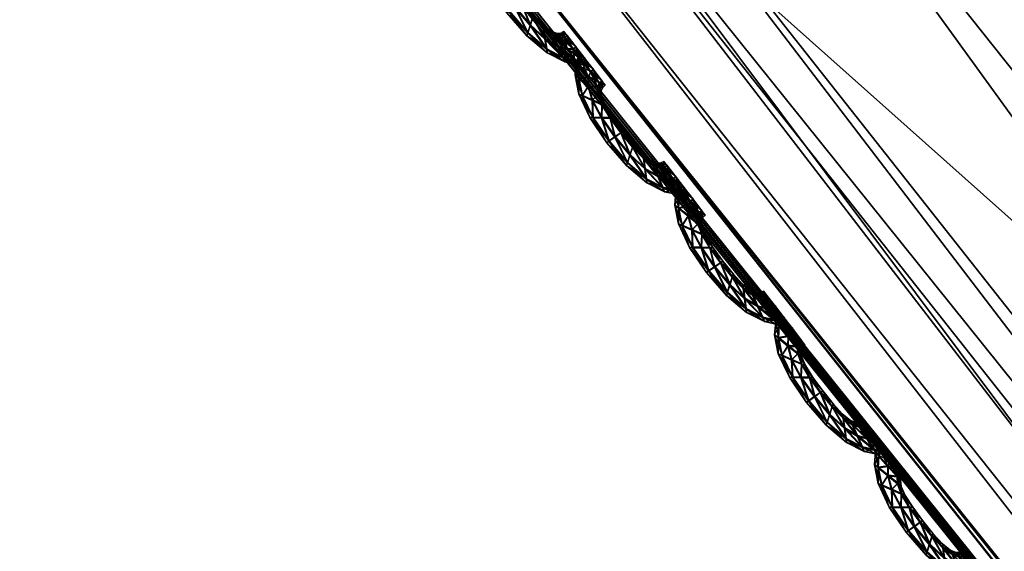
# Model space of a CAD drawing. Extents: x -7.4 to 7.4, y -11.5 to 9.8.
# Tile 4 of 256: x -4.667 to -4.321, y -8.209 to -8.022. Entities that reach past the tile are written whole.
import ezdxf

# ---------------------------------------------------------------- set-up
doc = ezdxf.new("R2010")
doc.units = 0
doc.header["$MEASUREMENT"] = 0
for name, color, linetype in [('A-FURN-3-ST', 150, 'Continuous'), ('A-FURN-3-ST-SEAM', 130, 'Continuous'), ('A-FURN-3-ST-SI', 160, 'Continuous')]:
    doc.layers.add(name, color=color, linetype=linetype)

msp = doc.modelspace()

# ---------------------------------------------------------------- meshes
at = {"layer": 'A-FURN-3-ST'}
mesh = msp.add_polyface(dxfattribs=at)
corners = [(-4.49106, -7.90624, 17.67919), (-4.50372, -7.92329, 17.66094), (-3.71633, -8.91916, 17.64375), (-4.4518, -7.87142, 17.77119), (-3.70628, -8.89971, 17.66208), (-4.5129, -7.94509, 17.66561), (-4.52031, -7.9654, 17.66835), (-3.71823, -8.96724, 17.65139), (-3.71823, -8.94408, 17.64854), (-4.52335, -7.97405, 17.65633), (-3.71807, -8.97713, 17.63937), (-3.40521, -6.02885, 18.33955), (-3.04422, -6.57113, 18.3295), (-2.75537, -6.33773, 18.34799), (-2.85272, -5.93405, 18.36122), (-3.43216, -6.91199, 18.30315), (-3.95266, -6.20066, 18.31269), (-3.66762, -5.24962, 18.35795), (-4.39141, -5.30413, 18.32768), (-2.93393, -5.22, 18.38378), (-2.54951, -6.98796, 18.32601), (-2.35635, -6.48976, 18.35271), (-1.98753, -7.34035, 18.32376), (-2.8236, -7.51879, 18.29566), (-2.18599, -8.0359, 18.28793), (-4.47111, -6.39801, 18.27238), (-3.82817, -7.28407, 18.2631), (-4.15524, -7.59884, 18.15958), (-3.12344, -8.06359, 18.25272), (-2.41476, -8.73272, 18.24062), (-3.38768, -8.50872, 18.1468), (-2.24175, -5.22515, 18.40348), (-2.28433, -5.96017, 18.37647), (-2.94453, -4.15097, 18.41531), (-3.85294, -4.15467, 18.38503), (-4.5226, -7.97237, 17.62104), (-4.52296, -7.97323, 17.61533), (-3.71811, -8.97618, 17.59822), (-3.56595, -8.75662, 17.94865), (-4.35453, -7.78527, 17.96356)]
mesh.append_faces([[corners[k] for k in face] for face in [(0, 1, 2), (3, 0, 4), (5, 6, 7), (1, 5, 8), (6, 9, 10), (11, 12, 13), (13, 14, 11), (15, 12, 11), (11, 16, 15), (16, 11, 17), (17, 18, 16), (11, 14, 19), (19, 17, 11), (20, 21, 13), (13, 12, 20), (22, 20, 23), (23, 24, 22), (20, 12, 15), (15, 23, 20), (16, 25, 26), (26, 15, 16), (27, 26, 25), (23, 15, 26), (26, 28, 23), (24, 23, 28), (28, 29, 24), (28, 26, 27), (27, 30, 28), (31, 19, 14), (14, 32, 31), (13, 21, 32), (32, 14, 13), (33, 19, 31), (17, 19, 33), (18, 17, 34), (35, 36, 37), (38, 39, 3), (30, 27, 39)]])
mesh = msp.add_polyface(dxfattribs=at)
corners = [(-5.2851, -6.84944, 17.65097), (-5.28395, -6.84825, 17.63972), (-4.52296, -7.97323, 17.62762), (-4.52355, -7.97463, 17.63892), (-5.28324, -6.84755, 17.63313), (-4.5226, -7.97237, 17.62104), (-5.97082, -5.62063, 17.65363), (-5.97253, -5.62162, 17.66485), (-3.71815, -8.97519, 17.60392), (-3.71811, -8.97618, 17.61054), (-5.24829, -6.80626, 17.6733), (-5.23338, -6.79193, 17.69148), (-5.90335, -5.57593, 17.70574), (-4.49106, -7.90624, 17.67919), (-4.4518, -7.87142, 17.77119), (-5.19697, -6.76263, 17.7829), (-4.50372, -7.92329, 17.66094), (-5.27869, -6.84166, 17.68037), (-5.26429, -6.8246, 17.67782), (-5.94249, -5.60189, 17.6919), (-5.92033, -5.5873, 17.68764), (-4.5129, -7.94509, 17.66561), (-4.52031, -7.9654, 17.66835), (-5.28478, -6.84895, 17.66835), (-5.97202, -5.62121, 17.68216), (-5.96319, -5.6154, 17.69421), (-4.52335, -7.97405, 17.65633), (-3.71807, -8.97778, 17.62184), (-4.47111, -6.39801, 18.27238), (-4.87662, -6.57496, 18.16909), (-4.15524, -7.59884, 18.15958), (-4.52296, -7.97323, 17.61533), (-4.52355, -7.97463, 17.6102), (-3.71807, -8.97778, 17.59309), (-5.28395, -6.84825, 17.62743), (-5.2851, -6.84944, 17.6223), (-5.97082, -5.62063, 17.64139), (-5.9698, -5.62005, 17.64709), (-5.10179, -6.69539, 17.97409), (-4.35453, -7.78527, 17.96356)]
mesh.append_faces([[corners[k] for k in face] for face in [(0, 1, 2), (2, 3, 0), (1, 4, 5), (5, 2, 1), (4, 1, 6), (1, 0, 7), (2, 5, 8), (3, 2, 9), (10, 11, 12), (13, 14, 15), (15, 11, 13), (16, 13, 11), (11, 10, 16), (17, 18, 19), (18, 10, 20), (21, 16, 10), (10, 18, 21), (22, 21, 18), (18, 17, 22), (0, 23, 24), (23, 17, 25), (26, 22, 17), (17, 23, 26), (3, 26, 23), (23, 0, 3), (26, 3, 27), (28, 29, 30), (31, 32, 33), (4, 34, 31), (31, 5, 4), (34, 35, 32), (32, 31, 34), (35, 34, 36), (34, 4, 37), (38, 39, 30), (30, 29, 38), (15, 14, 39), (39, 38, 15)]])
mesh = msp.add_polyface(dxfattribs=at)
corners = [(-5.06123, -6.76473, 0.61819), (-4.33657, -7.82255, 0.61819), (-4.47717, -7.95065, 1.0014), (-5.23441, -6.83469, 1.00167), (-3.5654, -8.76259, 0.61819), (-3.67795, -8.94519, 1.00106), (-2.80148, -9.5702, 0.61819), (-2.88106, -9.79961, 1.00064), (-2.08813, -10.22714, 0.61819), (-2.12339, -10.4947, 1.00026), (-1.4003, -10.71541, 0.61819), (-1.39971, -11.01127, 0.99996), (-0.70433, -11.01782, 0.61819), (-0.6953, -11.33124, 0.99977), (0, -11.12132, 0.61819), (0, -11.44075, 0.99973), (0, -8.33072, 0.55836), (0, -9.35254, 0.55836), (-0.60116, -9.28258, 0.55836), (-0.54683, -8.28021, 0.55836), (0, -7.37169, 0.55836), (-0.5029, -7.33935, 0.55836), (-1.09321, -8.13246, 0.55836), (-1.00864, -7.24488, 0.55836), (-1.19698, -9.07818, 0.55836), (-1.7878, -8.74879, 0.55836), (-1.64059, -7.89572, 0.55836), (-1.52064, -7.09466, 0.55836), (-2.19798, -7.58676, 0.55836), (-2.0442, -6.90596, 0.55836), (-2.39644, -8.30893, 0.55836), (-3.03409, -7.77204, 0.55836), (-2.76, -7.2209, 0.55836), (-3.64265, -7.14208, 0.55836), (-4.67836, -6.60499, 0.56582), (-4.03501, -7.5243, 0.56582), (0, -10.36224, 0.56582), (-0.66432, -10.27312, 0.56582), (-1.31767, -10.01274, 0.56582), (-1.95821, -9.59241, 0.56582), (-2.62062, -9.02726, 0.56582), (-3.32982, -8.33303, 0.56582)]
mesh.append_faces([[corners[k] for k in face] for face in [(0, 1, 2), (2, 3, 0), (2, 1, 4), (4, 5, 2), (5, 4, 6), (6, 7, 5), (7, 6, 8), (8, 9, 7), (9, 8, 10), (10, 11, 9), (11, 10, 12), (12, 13, 11), (13, 12, 14), (14, 15, 13), (16, 17, 18), (18, 19, 16), (19, 18, 24), (24, 22, 19), (22, 24, 25), (25, 26, 22), (26, 25, 30), (30, 28, 26), (28, 30, 31), (31, 32, 28), (32, 31, 33), (34, 35, 1), (36, 14, 12), (12, 37, 36), (17, 36, 37), (37, 18, 17), (18, 37, 38), (38, 24, 18), (37, 12, 10), (10, 38, 37), (38, 10, 8), (8, 39, 38), (24, 38, 39), (39, 25, 24), (25, 39, 40), (40, 30, 25), (39, 8, 6), (6, 40, 39), (40, 6, 4), (4, 41, 40), (30, 40, 41), (41, 31, 30), (31, 41, 35), (35, 33, 31), (41, 4, 1), (1, 35, 41)]])
mesh.append_faces([[corners[k] for k in face] for face in [(19, 21, 20), (22, 23, 21), (26, 27, 23), (28, 29, 27)]], dxfattribs={"vtx0": -1, "vtx1": -1, "vtx2": -1})
mesh.append_faces([[corners[k] for k in face] for face in [(20, 16, 19), (21, 19, 22), (23, 22, 26), (27, 26, 28), (29, 28, 32)]], dxfattribs={"vtx0": -1, "vtx2": -1})
mesh = msp.add_polyface(dxfattribs=at)
corners = [(-3.71807, -8.97778, 17.62184), (-3.71811, -8.97618, 17.61054), (-2.89974, -9.83781, 17.59065), (-3.71815, -8.97519, 17.60392), (-2.90013, -9.83669, 17.58403), (-4.52296, -7.97323, 17.62762), (-4.52355, -7.97463, 17.63892), (-3.71633, -8.91916, 17.64375), (-3.70628, -8.89971, 17.66208), (-4.49106, -7.90624, 17.67919), (-3.66489, -8.85995, 17.75476), (-4.4518, -7.87142, 17.77119), (-2.90987, -9.75318, 17.64211), (-2.87156, -9.70918, 17.73544), (-2.916, -9.77468, 17.6237), (-3.71823, -8.96724, 17.65139), (-3.71823, -8.94408, 17.64854), (-4.5129, -7.94509, 17.66561), (-4.50372, -7.92329, 17.66094), (-2.91022, -9.80225, 17.62861), (-2.90263, -9.82792, 17.63158), (-3.71807, -8.97713, 17.63937), (-4.52335, -7.97405, 17.65633), (-4.52031, -7.9654, 17.66835), (-2.89926, -9.83888, 17.61956), (-2.89906, -9.83962, 17.60199), (-1.58171, -8.45956, 18.27869), (-2.18599, -8.0359, 18.28793), (-2.41476, -8.73272, 18.24062), (-1.7571, -9.27744, 18.22761), (-2.62767, -9.29037, 18.1314), (-1.92196, -9.92626, 18.11565), (-3.12344, -8.06359, 18.25272), (-3.38768, -8.50872, 18.1468), (-3.71811, -8.97618, 17.59822), (-2.89974, -9.83781, 17.57833), (-3.71807, -8.97778, 17.59309), (-2.89906, -9.83962, 17.5732), (-4.52296, -7.97323, 17.61533), (-4.5226, -7.97237, 17.62104), (-3.56595, -8.75662, 17.94865), (-4.35453, -7.78527, 17.96356), (-2.78086, -9.59105, 17.93085)]
mesh.append_faces([[corners[k] for k in face] for face in [(0, 1, 2), (1, 3, 4), (3, 1, 5), (1, 0, 6), (7, 8, 9), (8, 10, 11), (12, 13, 10), (10, 8, 12), (14, 12, 8), (8, 7, 14), (15, 16, 17), (16, 7, 18), (19, 14, 7), (7, 16, 19), (20, 19, 16), (16, 15, 20), (0, 21, 22), (21, 15, 23), (24, 20, 15), (15, 21, 24), (21, 0, 25), (26, 27, 28), (28, 29, 26), (29, 28, 30), (30, 31, 29), (28, 32, 33), (33, 30, 28), (3, 34, 35), (35, 4, 3), (34, 36, 37), (36, 34, 38), (34, 3, 39), (11, 10, 40), (41, 40, 33), (40, 42, 30), (30, 33, 40), (10, 13, 42), (42, 40, 10)]])
at = {"layer": 'A-FURN-3-ST-SEAM'}
mesh = msp.add_polyface(dxfattribs=at)
corners = [(-4.4816, -8.03239, 17.62355), (-4.48821, -8.02666, 17.62366), (-4.4873, -8.02391, 17.62496), (-4.49264, -8.0176, 17.62507), (-4.48861, -8.02778, 17.62028), (-4.48208, -8.02877, 17.62484), (-4.49055, -8.01616, 17.62382), (-4.49478, -8.01909, 17.62378), (-4.49561, -8.01975, 17.62043), (-4.48148, -8.03384, 17.62013), (-4.47578, -8.03545, 17.62344), (-4.48643, -8.02123, 17.62374), (-4.49435, -8.01093, 17.62385), (-4.49735, -8.01089, 17.62515), (-4.49486, -8.01929, 17.61705), (-4.48829, -8.02684, 17.61693), (-4.47753, -8.03145, 17.62477), (-4.48255, -8.02522, 17.62366), (-4.4898, -8.01571, 17.62043), (-4.48615, -8.02028, 17.62039), (-4.5004, -8.01085, 17.62389), (-4.50155, -8.01093, 17.62055), (-4.50048, -8.01105, 17.61716), (-4.48168, -8.03256, 17.61682), (-4.47519, -8.03701, 17.62001), (-4.47155, -8.03643, 17.62332), (-4.48279, -8.02395, 17.62032), (-4.49327, -8.01105, 17.62051), (-4.4972, -8.00623, 17.62393), (-4.50064, -8.00467, 17.62523), (-4.49747, -8.01114, 17.61591), (-4.49276, -8.01785, 17.61579), (-4.48742, -8.02415, 17.61571), (-4.4742, -8.03239, 17.62473), (-4.4793, -8.02753, 17.62359), (-4.48002, -8.02613, 17.62028), (-4.48655, -8.02139, 17.61701), (-4.49062, -8.01637, 17.61709), (-4.48267, -8.02539, 17.61693), (-4.50412, -8.00314, 17.62397), (-4.50547, -8.00265, 17.62062), (-4.5042, -8.00331, 17.61724), (-4.50075, -8.00491, 17.61594), (-4.4822, -8.02902, 17.6156), (-4.4759, -8.03556, 17.61667), (-4.4706, -8.038, 17.61994), (-4.46926, -8.03635, 17.62332), (-4.47939, -8.0277, 17.61686), (-4.49442, -8.01114, 17.61712), (-4.49593, -8.00689, 17.62055), (-4.4985, -8.00257, 17.62397), (-4.50194, -7.99972, 17.62526), (-4.49727, -8.0064, 17.6172), (-4.46819, -8.03792, 17.6199), (-4.4723, -8.03231, 17.62469), (-4.47689, -8.0284, 17.62355), (-4.47792, -8.027, 17.62024), (-4.47697, -8.02856, 17.61682), (-4.47768, -8.03169, 17.61553), (-4.50539, -7.99696, 17.62405), (-4.50669, -7.99601, 17.62066), (-4.50547, -7.99717, 17.61731), (-4.50206, -8.00001, 17.61598), (-4.49862, -8.00273, 17.61724), (-4.47167, -8.0366, 17.61659), (-4.46938, -8.03651, 17.61659), (-4.467, -8.03734, 17.6199), (-4.46811, -8.03577, 17.62328), (-4.47432, -8.0326, 17.61545), (-4.49727, -8.00372, 17.62058), (-4.49866, -8.00009, 17.62397), (-4.50187, -7.99643, 17.62526), (-4.46823, -8.0359, 17.61655), (-4.47119, -8.03174, 17.62469), (-4.47535, -8.02831, 17.62355), (-4.47654, -8.02691, 17.62024), (-4.47543, -8.02848, 17.61682), (-4.50507, -7.99284, 17.62405), (-4.50634, -7.99156, 17.6207), (-4.50515, -7.99305, 17.61731), (-4.50198, -7.99671, 17.61602), (-4.49874, -8.0003, 17.61724), (-4.49751, -8.00158, 17.62058), (-4.47242, -8.03252, 17.61545), (-4.47131, -8.03194, 17.61541), (-4.4981, -7.99873, 17.62397), (-4.50119, -7.99474, 17.62526), (-4.47428, -8.02774, 17.62355), (-4.47551, -8.0263, 17.62024), (-4.4744, -8.0279, 17.61682), (-4.49696, -8.00034, 17.62058), (-4.50428, -7.99082, 17.62408), (-4.5055, -7.98942, 17.6207), (-4.5044, -7.99099, 17.61731), (-4.50131, -7.99498, 17.61602), (-4.49818, -7.99894, 17.61724), (-4.49609, -7.9996, 17.62058), (-4.4972, -7.99799, 17.62397), (-4.50024, -7.99392, 17.6253), (-4.49727, -7.99816, 17.61724), (-4.50337, -7.98996, 17.62408), (-4.50455, -7.98852, 17.6207), (-4.50345, -7.99012, 17.61735), (-4.50036, -7.9942, 17.61602)]
mesh.append_faces([[corners[k] for k in face] for face in [(2, 1, 0), (1, 2, 3), (0, 1, 4), (0, 5, 2), (6, 3, 2), (3, 7, 1), (8, 4, 1), (4, 9, 0), (5, 0, 10), (11, 2, 5), (3, 6, 12), (2, 11, 6), (7, 3, 13), (1, 7, 8), (4, 8, 14), (9, 4, 15), (10, 0, 9), (10, 16, 5), (5, 17, 11), (12, 6, 18), (12, 13, 3), (6, 11, 19), (13, 20, 7), (21, 8, 7), (22, 14, 8), (14, 15, 4), (15, 23, 9), (9, 24, 10), (16, 10, 25), (17, 5, 16), (11, 17, 26), (19, 18, 6), (18, 27, 12), (13, 12, 28), (26, 19, 11), (20, 13, 29), (7, 20, 21), (8, 21, 22), (14, 22, 30), (15, 14, 31), (23, 15, 32), (24, 9, 23), (25, 10, 24), (25, 33, 16), (16, 34, 17), (35, 26, 17), (18, 19, 36), (27, 18, 37), (28, 12, 27), (28, 29, 13), (19, 26, 38), (29, 39, 20), (40, 21, 20), (41, 22, 21), (42, 30, 22), (30, 31, 14), (31, 32, 15), (32, 43, 23), (23, 44, 24), (24, 45, 25), (33, 25, 46), (34, 16, 33), (17, 34, 35), (26, 35, 47), (38, 36, 19), (36, 37, 18), (37, 48, 27), (27, 49, 28), (29, 28, 50), (47, 38, 26), (39, 29, 51), (20, 39, 40), (21, 40, 41), (22, 41, 42), (30, 42, 52), (31, 30, 48), (32, 31, 37), (43, 32, 36), (44, 23, 43), (45, 24, 44), (25, 45, 53), (53, 46, 25), (46, 54, 33), (33, 55, 34), (56, 35, 34), (57, 47, 35), (36, 38, 43), (37, 36, 32), (48, 37, 31), (49, 27, 48), (50, 28, 49), (50, 51, 29), (38, 47, 58), (51, 59, 39), (60, 40, 39), (61, 41, 40), (62, 42, 41), (63, 52, 42), (52, 48, 30), (43, 58, 44), (44, 64, 45), (65, 53, 45), (46, 53, 66), (54, 46, 67), (55, 33, 54), (34, 55, 56), (35, 56, 57), (47, 57, 68), (58, 43, 38), (48, 52, 49), (49, 69, 50), (51, 50, 70), (68, 58, 47), (59, 51, 71), (39, 59, 60), (40, 60, 61), (41, 61, 62), (42, 62, 63), (52, 63, 69), (64, 44, 58), (45, 64, 65), (53, 65, 72), (72, 66, 53), (66, 67, 46), (67, 73, 54), (54, 74, 55), (56, 55, 74), (57, 56, 75), (68, 57, 76), (69, 49, 52), (70, 50, 69), (70, 71, 51), (58, 68, 64), (71, 77, 59), (78, 60, 59), (79, 61, 60), (80, 62, 61), (81, 63, 62), (82, 69, 63), (83, 65, 64), (84, 72, 65), (74, 54, 73), (74, 75, 56), (75, 76, 57), (76, 83, 68), (69, 82, 70), (71, 70, 85), (64, 68, 83), (77, 71, 86), (59, 77, 78), (60, 78, 79), (61, 79, 80), (62, 80, 81), (63, 81, 82), (65, 83, 84), (73, 87, 74), (75, 74, 87), (76, 75, 88), (83, 76, 89), (70, 82, 90), (90, 85, 70), (85, 86, 71), (86, 91, 77), (78, 77, 91), (79, 78, 92), (80, 79, 93), (81, 80, 94), (82, 81, 95), (89, 84, 83), (87, 88, 75), (88, 89, 76), (95, 90, 82), (85, 90, 96), (86, 85, 97), (91, 86, 98), (91, 92, 78), (92, 93, 79), (93, 94, 80), (94, 95, 81), (90, 95, 99), (99, 96, 90), (96, 97, 85), (97, 98, 86), (98, 100, 91), (92, 91, 100), (93, 92, 101), (94, 93, 102), (95, 94, 103), (103, 99, 95), (100, 101, 92), (101, 102, 93), (102, 103, 94)]])
mesh = msp.add_polyface(dxfattribs=at)
corners = [(-4.4465, -8.07805, 17.62283), (-4.45311, -8.07232, 17.62298), (-4.4522, -8.06956, 17.62427), (-4.45754, -8.06325, 17.62435), (-4.45346, -8.07343, 17.6196), (-4.44694, -8.07442, 17.62416), (-4.45544, -8.06181, 17.6231), (-4.45964, -8.06474, 17.6231), (-4.46047, -8.0654, 17.61975), (-4.44634, -8.07949, 17.61944), (-4.44068, -8.08105, 17.62271), (-4.45133, -8.06684, 17.62302), (-4.45924, -8.05658, 17.62317), (-4.46225, -8.0565, 17.62446), (-4.45976, -8.06491, 17.61636), (-4.45319, -8.07248, 17.61625), (-4.44242, -8.0771, 17.62408), (-4.44745, -8.07084, 17.62298), (-4.45469, -8.06136, 17.61975), (-4.45105, -8.06589, 17.61967), (-4.46526, -8.0565, 17.62321), (-4.46645, -8.05658, 17.61986), (-4.46534, -8.0567, 17.61648), (-4.44658, -8.07821, 17.6161), (-4.44009, -8.08262, 17.61933), (-4.43645, -8.08204, 17.62264), (-4.44769, -8.06956, 17.61963), (-4.45813, -8.05666, 17.61978), (-4.46205, -8.05184, 17.62321), (-4.46553, -8.05028, 17.6245), (-4.46237, -8.05675, 17.61518), (-4.45766, -8.0635, 17.61511), (-4.45232, -8.06981, 17.61499), (-4.4391, -8.078, 17.62401), (-4.44421, -8.07314, 17.6229), (-4.44492, -8.07174, 17.61956), (-4.45145, -8.067, 17.61628), (-4.45552, -8.06197, 17.61636), (-4.44753, -8.071, 17.61625), (-4.46898, -8.0488, 17.62328), (-4.47033, -8.0483, 17.61994), (-4.4691, -8.04896, 17.61655), (-4.46561, -8.05052, 17.61526), (-4.44709, -8.07463, 17.61492), (-4.4408, -8.08121, 17.61598), (-4.4355, -8.08365, 17.61925), (-4.43415, -8.08196, 17.6226), (-4.44429, -8.07331, 17.61617), (-4.45932, -8.05675, 17.61644), (-4.46083, -8.0525, 17.61986), (-4.4634, -8.04822, 17.62325), (-4.46684, -8.04537, 17.62454), (-4.46217, -8.05205, 17.61648), (-4.43309, -8.08357, 17.61921), (-4.4372, -8.07792, 17.62401), (-4.44179, -8.07405, 17.62286), (-4.44282, -8.07261, 17.61956), (-4.44187, -8.07421, 17.61613), (-4.44254, -8.07731, 17.6148), (-4.47028, -8.04265, 17.62332), (-4.47159, -8.04166, 17.61998), (-4.47036, -8.04282, 17.61659), (-4.46696, -8.04562, 17.6153), (-4.46348, -8.04838, 17.61651), (-4.43657, -8.08221, 17.61591), (-4.43427, -8.08212, 17.61587), (-4.4319, -8.08295, 17.61918), (-4.43301, -8.08138, 17.6226), (-4.43922, -8.07825, 17.61476), (-4.46217, -8.04933, 17.61986), (-4.46356, -8.04574, 17.62328), (-4.46676, -8.04208, 17.62458), (-4.43312, -8.08155, 17.61587), (-4.43609, -8.07734, 17.62401), (-4.44025, -8.07392, 17.62286), (-4.44144, -8.07252, 17.61952), (-4.44033, -8.07409, 17.61613), (-4.47, -8.03849, 17.62336), (-4.47123, -8.03721, 17.62001), (-4.47008, -8.03866, 17.61663), (-4.46688, -8.04232, 17.61533), (-4.46363, -8.04591, 17.61655), (-4.46241, -8.04718, 17.6199), (-4.43732, -8.07813, 17.61473), (-4.43621, -8.07755, 17.61473), (-4.463, -8.04439, 17.62328), (-4.46609, -8.04039, 17.62458), (-4.43918, -8.07335, 17.62286), (-4.44041, -8.07195, 17.61952), (-4.4393, -8.07351, 17.6161), (-4.46189, -8.04595, 17.6199), (-4.46922, -8.03643, 17.62336), (-4.4704, -8.03503, 17.62001), (-4.4693, -8.03664, 17.61663), (-4.46621, -8.04064, 17.61533), (-4.46308, -8.04455, 17.61655), (-4.46098, -8.04521, 17.6199), (-4.46209, -8.0436, 17.62328), (-4.46518, -8.03956, 17.62458), (-4.46217, -8.04381, 17.61655), (-4.46827, -8.03556, 17.62336), (-4.46945, -8.03416, 17.62001), (-4.46835, -8.03577, 17.61663), (-4.46526, -8.03981, 17.61533)]
mesh.append_faces([[corners[k] for k in face] for face in [(2, 1, 0), (1, 2, 3), (0, 1, 4), (0, 5, 2), (6, 3, 2), (3, 7, 1), (8, 4, 1), (4, 9, 0), (5, 0, 10), (11, 2, 5), (3, 6, 12), (2, 11, 6), (7, 3, 13), (1, 7, 8), (4, 8, 14), (9, 4, 15), (10, 0, 9), (10, 16, 5), (5, 17, 11), (12, 6, 18), (12, 13, 3), (6, 11, 19), (13, 20, 7), (21, 8, 7), (22, 14, 8), (14, 15, 4), (15, 23, 9), (9, 24, 10), (16, 10, 25), (17, 5, 16), (11, 17, 26), (19, 18, 6), (18, 27, 12), (13, 12, 28), (26, 19, 11), (20, 13, 29), (7, 20, 21), (8, 21, 22), (14, 22, 30), (15, 14, 31), (23, 15, 32), (24, 9, 23), (25, 10, 24), (25, 33, 16), (16, 34, 17), (35, 26, 17), (18, 19, 36), (27, 18, 37), (28, 12, 27), (28, 29, 13), (19, 26, 38), (29, 39, 20), (40, 21, 20), (41, 22, 21), (42, 30, 22), (30, 31, 14), (31, 32, 15), (32, 43, 23), (23, 44, 24), (24, 45, 25), (33, 25, 46), (34, 16, 33), (17, 34, 35), (26, 35, 47), (38, 36, 19), (36, 37, 18), (37, 48, 27), (27, 49, 28), (29, 28, 50), (47, 38, 26), (39, 29, 51), (20, 39, 40), (21, 40, 41), (22, 41, 42), (30, 42, 52), (31, 30, 48), (32, 31, 37), (43, 32, 36), (44, 23, 43), (45, 24, 44), (25, 45, 53), (53, 46, 25), (46, 54, 33), (33, 55, 34), (56, 35, 34), (57, 47, 35), (36, 38, 43), (37, 36, 32), (48, 37, 31), (49, 27, 48), (50, 28, 49), (50, 51, 29), (38, 47, 58), (51, 59, 39), (60, 40, 39), (61, 41, 40), (62, 42, 41), (63, 52, 42), (52, 48, 30), (43, 58, 44), (44, 64, 45), (65, 53, 45), (46, 53, 66), (54, 46, 67), (55, 33, 54), (34, 55, 56), (35, 56, 57), (47, 57, 68), (58, 43, 38), (48, 52, 49), (49, 69, 50), (51, 50, 70), (68, 58, 47), (59, 51, 71), (39, 59, 60), (40, 60, 61), (41, 61, 62), (42, 62, 63), (52, 63, 69), (64, 44, 58), (45, 64, 65), (53, 65, 72), (72, 66, 53), (66, 67, 46), (67, 73, 54), (54, 74, 55), (56, 55, 74), (57, 56, 75), (68, 57, 76), (69, 49, 52), (70, 50, 69), (70, 71, 51), (58, 68, 64), (71, 77, 59), (78, 60, 59), (79, 61, 60), (80, 62, 61), (81, 63, 62), (82, 69, 63), (83, 65, 64), (84, 72, 65), (74, 54, 73), (74, 75, 56), (75, 76, 57), (76, 83, 68), (69, 82, 70), (71, 70, 85), (64, 68, 83), (77, 71, 86), (59, 77, 78), (60, 78, 79), (61, 79, 80), (62, 80, 81), (63, 81, 82), (65, 83, 84), (73, 87, 74), (75, 74, 87), (76, 75, 88), (83, 76, 89), (70, 82, 90), (90, 85, 70), (85, 86, 71), (86, 91, 77), (78, 77, 91), (79, 78, 92), (80, 79, 93), (81, 80, 94), (82, 81, 95), (89, 84, 83), (87, 88, 75), (88, 89, 76), (95, 90, 82), (85, 90, 96), (86, 85, 97), (91, 86, 98), (91, 92, 78), (92, 93, 79), (93, 94, 80), (94, 95, 81), (90, 95, 99), (99, 96, 90), (96, 97, 85), (97, 98, 86), (98, 100, 91), (92, 91, 100), (93, 92, 101), (94, 93, 102), (95, 94, 103), (103, 99, 95), (100, 101, 92), (101, 102, 93), (102, 103, 94)]])
mesh = msp.add_polyface(dxfattribs=at)
corners = [(-4.41136, -8.1237, 17.62214), (-4.41797, -8.11797, 17.62226), (-4.4171, -8.11521, 17.62355), (-4.4224, -8.10891, 17.62366), (-4.41837, -8.11908, 17.61887), (-4.41183, -8.12007, 17.62348), (-4.42034, -8.10746, 17.62241), (-4.42454, -8.11038, 17.62241), (-4.42537, -8.11105, 17.61903), (-4.41124, -8.12514, 17.61876), (-4.40558, -8.1267, 17.62203), (-4.41623, -8.11249, 17.62233), (-4.42414, -8.10223, 17.62249), (-4.42711, -8.10215, 17.62374), (-4.42462, -8.1106, 17.61568), (-4.41805, -8.11813, 17.61553), (-4.40732, -8.12271, 17.62336), (-4.41235, -8.11649, 17.62226), (-4.41959, -8.10701, 17.61906), (-4.41595, -8.11154, 17.61899), (-4.43016, -8.10215, 17.62252), (-4.4313, -8.10223, 17.61914), (-4.43024, -8.10235, 17.61579), (-4.41148, -8.12386, 17.61541), (-4.40499, -8.12827, 17.61861), (-4.40135, -8.12769, 17.62195), (-4.41259, -8.11521, 17.61891), (-4.42303, -8.10231, 17.6191), (-4.42695, -8.09749, 17.62252), (-4.43039, -8.09593, 17.62382), (-4.42723, -8.10239, 17.6145), (-4.42252, -8.10915, 17.61442), (-4.41722, -8.11542, 17.61431), (-4.404, -8.12366, 17.62332), (-4.4091, -8.11879, 17.62222), (-4.40982, -8.11739, 17.61887), (-4.41631, -8.11265, 17.6156), (-4.42042, -8.10763, 17.61568), (-4.41243, -8.11665, 17.61553), (-4.43388, -8.09444, 17.6226), (-4.43522, -8.09395, 17.61921), (-4.43396, -8.09461, 17.61587), (-4.43051, -8.09617, 17.61458), (-4.41195, -8.12028, 17.61419), (-4.4057, -8.12687, 17.6153), (-4.4004, -8.12926, 17.61853), (-4.39905, -8.12761, 17.62191), (-4.40918, -8.11896, 17.61549), (-4.42422, -8.10239, 17.61575), (-4.42572, -8.09815, 17.61914), (-4.42829, -8.09382, 17.62256), (-4.43174, -8.09102, 17.62385), (-4.42703, -8.09766, 17.61579), (-4.39798, -8.12918, 17.61849), (-4.4021, -8.12353, 17.62328), (-4.40669, -8.11966, 17.62218), (-4.40772, -8.11826, 17.61883), (-4.40677, -8.11982, 17.61545), (-4.40744, -8.12296, 17.61412), (-4.43518, -8.08826, 17.62264), (-4.43649, -8.08732, 17.61929), (-4.43526, -8.08847, 17.61591), (-4.43186, -8.09127, 17.61461), (-4.42837, -8.09403, 17.61583), (-4.40147, -8.12786, 17.61522), (-4.39917, -8.12773, 17.61518), (-4.3968, -8.1286, 17.61849), (-4.3979, -8.12699, 17.62191), (-4.40412, -8.12386, 17.61404), (-4.42707, -8.09498, 17.61918), (-4.42846, -8.09135, 17.62256), (-4.43166, -8.08773, 17.62389), (-4.39802, -8.12716, 17.61518), (-4.40099, -8.12296, 17.62328), (-4.40515, -8.11957, 17.62214), (-4.40633, -8.11813, 17.61883), (-4.40522, -8.11974, 17.61541), (-4.43491, -8.0841, 17.62268), (-4.43613, -8.08282, 17.61929), (-4.43499, -8.08431, 17.61594), (-4.43178, -8.08797, 17.61461), (-4.42854, -8.09156, 17.61583), (-4.42731, -8.09284, 17.61918), (-4.40222, -8.12378, 17.61404), (-4.40111, -8.12316, 17.61404), (-4.4279, -8.08999, 17.62256), (-4.43099, -8.086, 17.62389), (-4.40412, -8.11896, 17.62214), (-4.4053, -8.11756, 17.61883), (-4.4042, -8.11912, 17.61541), (-4.42679, -8.09156, 17.61921), (-4.43411, -8.08208, 17.62268), (-4.4353, -8.08068, 17.61933), (-4.43419, -8.08225, 17.61594), (-4.43111, -8.08624, 17.61461), (-4.42798, -8.0902, 17.61583), (-4.42588, -8.09082, 17.61921), (-4.42699, -8.08921, 17.6226), (-4.43008, -8.08517, 17.62389), (-4.42707, -8.08942, 17.61583), (-4.43316, -8.08121, 17.62268), (-4.43439, -8.07977, 17.61933), (-4.43324, -8.08138, 17.61594), (-4.43019, -8.08542, 17.61461)]
mesh.append_faces([[corners[k] for k in face] for face in [(2, 1, 0), (1, 2, 3), (0, 1, 4), (0, 5, 2), (6, 3, 2), (3, 7, 1), (8, 4, 1), (4, 9, 0), (5, 0, 10), (11, 2, 5), (3, 6, 12), (2, 11, 6), (7, 3, 13), (1, 7, 8), (4, 8, 14), (9, 4, 15), (10, 0, 9), (10, 16, 5), (5, 17, 11), (12, 6, 18), (12, 13, 3), (6, 11, 19), (13, 20, 7), (21, 8, 7), (22, 14, 8), (14, 15, 4), (15, 23, 9), (9, 24, 10), (16, 10, 25), (17, 5, 16), (11, 17, 26), (19, 18, 6), (18, 27, 12), (13, 12, 28), (26, 19, 11), (20, 13, 29), (7, 20, 21), (8, 21, 22), (14, 22, 30), (15, 14, 31), (23, 15, 32), (24, 9, 23), (25, 10, 24), (25, 33, 16), (16, 34, 17), (35, 26, 17), (18, 19, 36), (27, 18, 37), (28, 12, 27), (28, 29, 13), (19, 26, 38), (29, 39, 20), (40, 21, 20), (41, 22, 21), (42, 30, 22), (30, 31, 14), (31, 32, 15), (32, 43, 23), (23, 44, 24), (24, 45, 25), (33, 25, 46), (34, 16, 33), (17, 34, 35), (26, 35, 47), (38, 36, 19), (36, 37, 18), (37, 48, 27), (27, 49, 28), (29, 28, 50), (47, 38, 26), (39, 29, 51), (20, 39, 40), (21, 40, 41), (22, 41, 42), (30, 42, 52), (31, 30, 48), (32, 31, 37), (43, 32, 36), (44, 23, 43), (45, 24, 44), (25, 45, 53), (53, 46, 25), (46, 54, 33), (33, 55, 34), (56, 35, 34), (57, 47, 35), (36, 38, 43), (37, 36, 32), (48, 37, 31), (49, 27, 48), (50, 28, 49), (50, 51, 29), (38, 47, 58), (51, 59, 39), (60, 40, 39), (61, 41, 40), (62, 42, 41), (63, 52, 42), (52, 48, 30), (43, 58, 44), (44, 64, 45), (65, 53, 45), (46, 53, 66), (54, 46, 67), (55, 33, 54), (34, 55, 56), (35, 56, 57), (47, 57, 68), (58, 43, 38), (48, 52, 49), (49, 69, 50), (51, 50, 70), (68, 58, 47), (59, 51, 71), (39, 59, 60), (40, 60, 61), (41, 61, 62), (42, 62, 63), (52, 63, 69), (64, 44, 58), (45, 64, 65), (53, 65, 72), (72, 66, 53), (66, 67, 46), (67, 73, 54), (54, 74, 55), (56, 55, 74), (57, 56, 75), (68, 57, 76), (69, 49, 52), (70, 50, 69), (70, 71, 51), (58, 68, 64), (71, 77, 59), (78, 60, 59), (79, 61, 60), (80, 62, 61), (81, 63, 62), (82, 69, 63), (83, 65, 64), (84, 72, 65), (74, 54, 73), (74, 75, 56), (75, 76, 57), (76, 83, 68), (69, 82, 70), (71, 70, 85), (64, 68, 83), (77, 71, 86), (59, 77, 78), (60, 78, 79), (61, 79, 80), (62, 80, 81), (63, 81, 82), (65, 83, 84), (73, 87, 74), (75, 74, 87), (76, 75, 88), (83, 76, 89), (70, 82, 90), (90, 85, 70), (85, 86, 71), (86, 91, 77), (78, 77, 91), (79, 78, 92), (80, 79, 93), (81, 80, 94), (82, 81, 95), (89, 84, 83), (87, 88, 75), (88, 89, 76), (95, 90, 82), (85, 90, 96), (86, 85, 97), (91, 86, 98), (91, 92, 78), (92, 93, 79), (93, 94, 80), (94, 95, 81), (90, 95, 99), (99, 96, 90), (96, 97, 85), (97, 98, 86), (98, 100, 91), (92, 91, 100), (93, 92, 101), (94, 93, 102), (95, 94, 103), (103, 99, 95), (100, 101, 92), (101, 102, 93), (102, 103, 94)]])
mesh = msp.add_polyface(dxfattribs=at)
corners = [(-4.37626, -8.16935, 17.62142), (-4.38287, -8.16362, 17.62157), (-4.38196, -8.16086, 17.62286), (-4.3873, -8.15455, 17.62298), (-4.38322, -8.16473, 17.61819), (-4.37673, -8.16568, 17.62275), (-4.3852, -8.15311, 17.62173), (-4.3894, -8.15604, 17.62169), (-4.39023, -8.1567, 17.61834), (-4.37614, -8.17075, 17.61804), (-4.37048, -8.17235, 17.62134), (-4.38113, -8.15814, 17.62165), (-4.38904, -8.14784, 17.62176), (-4.39201, -8.1478, 17.62306), (-4.38951, -8.15624, 17.61495), (-4.38295, -8.16378, 17.61484), (-4.37222, -8.16836, 17.62268), (-4.37725, -8.16209, 17.62157), (-4.38449, -8.15262, 17.61834), (-4.38085, -8.15719, 17.6183), (-4.39502, -8.1478, 17.6218), (-4.3962, -8.14788, 17.61845), (-4.3951, -8.148, 17.61507), (-4.37634, -8.16951, 17.61469), (-4.36985, -8.17392, 17.61792), (-4.36624, -8.1733, 17.62123), (-4.37748, -8.16086, 17.61823), (-4.38793, -8.14796, 17.61842), (-4.39185, -8.14314, 17.62184), (-4.39529, -8.14158, 17.62313), (-4.39213, -8.14804, 17.61381), (-4.38742, -8.15476, 17.6137), (-4.38211, -8.16107, 17.61363), (-4.3689, -8.16926, 17.62264), (-4.374, -8.16444, 17.6215), (-4.37471, -8.16304, 17.61819), (-4.38121, -8.1583, 17.61492), (-4.38532, -8.15328, 17.61499), (-4.37733, -8.16225, 17.61484), (-4.39878, -8.14009, 17.62188), (-4.40012, -8.1396, 17.61853), (-4.39885, -8.14026, 17.61515), (-4.39541, -8.14182, 17.61385), (-4.37685, -8.16593, 17.61351), (-4.37056, -8.17252, 17.61458), (-4.3653, -8.17491, 17.61785), (-4.36399, -8.17322, 17.62123), (-4.37408, -8.16461, 17.61476), (-4.38912, -8.14804, 17.61503), (-4.39058, -8.14376, 17.61845), (-4.3932, -8.13947, 17.62184), (-4.3966, -8.13663, 17.62317), (-4.39193, -8.14331, 17.61511), (-4.36288, -8.17478, 17.61781), (-4.367, -8.16918, 17.6226), (-4.37159, -8.16531, 17.62146), (-4.37262, -8.16387, 17.61815), (-4.37167, -8.16547, 17.61473), (-4.37234, -8.16856, 17.61343), (-4.40008, -8.13391, 17.62195), (-4.40139, -8.13297, 17.61857), (-4.40016, -8.13408, 17.61518), (-4.39672, -8.13688, 17.61389), (-4.39328, -8.13964, 17.61511), (-4.36636, -8.17347, 17.6145), (-4.36407, -8.17339, 17.6145), (-4.36174, -8.17421, 17.61781), (-4.36284, -8.1726, 17.62119), (-4.36901, -8.16951, 17.61336), (-4.39197, -8.14058, 17.61849), (-4.39335, -8.137, 17.62188), (-4.39656, -8.13334, 17.62317), (-4.36292, -8.17276, 17.61446), (-4.36589, -8.16856, 17.6226), (-4.37004, -8.16518, 17.62146), (-4.37123, -8.16378, 17.61815), (-4.37016, -8.16535, 17.61473), (-4.3998, -8.12975, 17.62195), (-4.40103, -8.12847, 17.61861), (-4.39988, -8.12992, 17.61522), (-4.39668, -8.13358, 17.61393), (-4.39343, -8.13717, 17.61515), (-4.3922, -8.13844, 17.61849), (-4.36711, -8.16939, 17.61336), (-4.36605, -8.16881, 17.61332), (-4.3928, -8.13564, 17.62188), (-4.39589, -8.13161, 17.62321), (-4.36901, -8.16461, 17.62146), (-4.3702, -8.16316, 17.61815), (-4.36909, -8.16477, 17.61473), (-4.39169, -8.13721, 17.61849), (-4.39901, -8.12769, 17.62199), (-4.40024, -8.12629, 17.61861), (-4.39909, -8.12786, 17.61522), (-4.396, -8.13186, 17.61393), (-4.39288, -8.13581, 17.61515), (-4.39078, -8.13643, 17.61849), (-4.39189, -8.13486, 17.62188), (-4.39498, -8.13078, 17.62321), (-4.39197, -8.13503, 17.61515), (-4.39806, -8.12683, 17.62199), (-4.39929, -8.12539, 17.61861), (-4.39818, -8.12699, 17.61522), (-4.3951, -8.13103, 17.61393)]
mesh.append_faces([[corners[k] for k in face] for face in [(2, 1, 0), (1, 2, 3), (0, 1, 4), (0, 5, 2), (6, 3, 2), (3, 7, 1), (8, 4, 1), (4, 9, 0), (5, 0, 10), (11, 2, 5), (3, 6, 12), (2, 11, 6), (7, 3, 13), (1, 7, 8), (4, 8, 14), (9, 4, 15), (10, 0, 9), (10, 16, 5), (5, 17, 11), (12, 6, 18), (12, 13, 3), (6, 11, 19), (13, 20, 7), (21, 8, 7), (22, 14, 8), (14, 15, 4), (15, 23, 9), (9, 24, 10), (16, 10, 25), (17, 5, 16), (11, 17, 26), (19, 18, 6), (18, 27, 12), (13, 12, 28), (26, 19, 11), (20, 13, 29), (7, 20, 21), (8, 21, 22), (14, 22, 30), (15, 14, 31), (23, 15, 32), (24, 9, 23), (25, 10, 24), (25, 33, 16), (16, 34, 17), (35, 26, 17), (18, 19, 36), (27, 18, 37), (28, 12, 27), (28, 29, 13), (19, 26, 38), (29, 39, 20), (40, 21, 20), (41, 22, 21), (42, 30, 22), (30, 31, 14), (31, 32, 15), (32, 43, 23), (23, 44, 24), (24, 45, 25), (33, 25, 46), (34, 16, 33), (17, 34, 35), (26, 35, 47), (38, 36, 19), (36, 37, 18), (37, 48, 27), (27, 49, 28), (29, 28, 50), (47, 38, 26), (39, 29, 51), (20, 39, 40), (21, 40, 41), (22, 41, 42), (30, 42, 52), (31, 30, 48), (32, 31, 37), (43, 32, 36), (44, 23, 43), (45, 24, 44), (25, 45, 53), (53, 46, 25), (46, 54, 33), (33, 55, 34), (56, 35, 34), (57, 47, 35), (36, 38, 43), (37, 36, 32), (48, 37, 31), (49, 27, 48), (50, 28, 49), (50, 51, 29), (38, 47, 58), (51, 59, 39), (60, 40, 39), (61, 41, 40), (62, 42, 41), (63, 52, 42), (52, 48, 30), (43, 58, 44), (44, 64, 45), (65, 53, 45), (46, 53, 66), (54, 46, 67), (55, 33, 54), (34, 55, 56), (35, 56, 57), (47, 57, 68), (58, 43, 38), (48, 52, 49), (49, 69, 50), (51, 50, 70), (68, 58, 47), (59, 51, 71), (39, 59, 60), (40, 60, 61), (41, 61, 62), (42, 62, 63), (52, 63, 69), (64, 44, 58), (45, 64, 65), (53, 65, 72), (72, 66, 53), (66, 67, 46), (67, 73, 54), (54, 74, 55), (56, 55, 74), (57, 56, 75), (68, 57, 76), (69, 49, 52), (70, 50, 69), (70, 71, 51), (58, 68, 64), (71, 77, 59), (78, 60, 59), (79, 61, 60), (80, 62, 61), (81, 63, 62), (82, 69, 63), (83, 65, 64), (84, 72, 65), (74, 54, 73), (74, 75, 56), (75, 76, 57), (76, 83, 68), (69, 82, 70), (71, 70, 85), (64, 68, 83), (77, 71, 86), (59, 77, 78), (60, 78, 79), (61, 79, 80), (62, 80, 81), (63, 81, 82), (65, 83, 84), (73, 87, 74), (75, 74, 87), (76, 75, 88), (83, 76, 89), (70, 82, 90), (90, 85, 70), (85, 86, 71), (86, 91, 77), (78, 77, 91), (79, 78, 92), (80, 79, 93), (81, 80, 94), (82, 81, 95), (89, 84, 83), (87, 88, 75), (88, 89, 76), (95, 90, 82), (85, 90, 96), (86, 85, 97), (91, 86, 98), (91, 92, 78), (92, 93, 79), (93, 94, 80), (94, 95, 81), (90, 95, 99), (99, 96, 90), (96, 97, 85), (97, 98, 86), (98, 100, 91), (92, 91, 100), (93, 92, 101), (94, 93, 102), (95, 94, 103), (103, 99, 95), (100, 101, 92), (101, 102, 93), (102, 103, 94)]])
mesh = msp.add_polyface(dxfattribs=at)
corners = [(-4.34116, -8.215, 17.62073), (-4.34772, -8.20927, 17.62089), (-4.34685, -8.20646, 17.62218), (-4.3522, -8.2002, 17.62226), (-4.34812, -8.21038, 17.61751), (-4.34163, -8.21133, 17.62207), (-4.3501, -8.19872, 17.621), (-4.35429, -8.20169, 17.621), (-4.35513, -8.20235, 17.61762), (-4.341, -8.2164, 17.61735), (-4.33538, -8.21796, 17.62062), (-4.34602, -8.20375, 17.62093), (-4.3539, -8.19349, 17.62108), (-4.35691, -8.19345, 17.62237), (-4.35437, -8.2019, 17.61427), (-4.34784, -8.20943, 17.61416), (-4.33712, -8.21401, 17.62199), (-4.34214, -8.20774, 17.62089), (-4.34939, -8.19827, 17.61766), (-4.34575, -8.2028, 17.61758), (-4.35991, -8.19349, 17.62112), (-4.36106, -8.19353, 17.61773), (-4.35999, -8.19365, 17.61438), (-4.34124, -8.21512, 17.614), (-4.33474, -8.21953, 17.61724), (-4.33114, -8.21895, 17.62055), (-4.34238, -8.20646, 17.61754), (-4.35283, -8.19357, 17.61769), (-4.35675, -8.18875, 17.62112), (-4.36019, -8.18723, 17.62241), (-4.35702, -8.1937, 17.61309), (-4.35231, -8.20041, 17.61302), (-4.34697, -8.20671, 17.6129), (-4.3338, -8.21491, 17.62191), (-4.3389, -8.21005, 17.62081), (-4.33961, -8.20865, 17.61746), (-4.3461, -8.20391, 17.61419), (-4.35022, -8.19889, 17.61427), (-4.34222, -8.20791, 17.61416), (-4.36364, -8.18574, 17.62119), (-4.36498, -8.18525, 17.61785), (-4.36375, -8.18591, 17.61446), (-4.36031, -8.18748, 17.61317), (-4.34175, -8.21154, 17.61282), (-4.33546, -8.21813, 17.61389), (-4.3302, -8.22052, 17.61712), (-4.32889, -8.21883, 17.62051), (-4.33898, -8.21022, 17.61408), (-4.35402, -8.19365, 17.61435), (-4.35548, -8.18941, 17.61773), (-4.35809, -8.18509, 17.62115), (-4.3615, -8.18228, 17.62245), (-4.35683, -8.18892, 17.61438), (-4.32778, -8.22044, 17.61709), (-4.3319, -8.21479, 17.62191), (-4.33649, -8.21091, 17.62078), (-4.33752, -8.20951, 17.61746), (-4.33657, -8.21108, 17.61404), (-4.33724, -8.21421, 17.61271), (-4.36494, -8.17952, 17.62123), (-4.36628, -8.17858, 17.61788), (-4.36502, -8.17973, 17.6145), (-4.36161, -8.18253, 17.61321), (-4.35817, -8.18529, 17.61442), (-4.33126, -8.21912, 17.61381), (-4.32897, -8.21899, 17.61378), (-4.32663, -8.21981, 17.61709), (-4.32774, -8.21825, 17.62051), (-4.33392, -8.21512, 17.61267), (-4.35687, -8.18624, 17.61777), (-4.35825, -8.18261, 17.62119), (-4.36146, -8.17899, 17.62249), (-4.32782, -8.21837, 17.61378), (-4.33079, -8.21421, 17.62188), (-4.33494, -8.2108, 17.62078), (-4.33613, -8.20939, 17.61743), (-4.33506, -8.21096, 17.61404), (-4.3647, -8.17536, 17.62127), (-4.36593, -8.17413, 17.61792), (-4.36478, -8.17557, 17.61454), (-4.36158, -8.17919, 17.61324), (-4.35833, -8.18282, 17.61446), (-4.3571, -8.1841, 17.61781), (-4.33202, -8.215, 17.61264), (-4.33095, -8.21441, 17.61264), (-4.3577, -8.18125, 17.62119), (-4.36079, -8.17726, 17.62249), (-4.33392, -8.21022, 17.62073), (-4.3351, -8.20878, 17.61743), (-4.33399, -8.21038, 17.614), (-4.35659, -8.18282, 17.61781), (-4.36391, -8.1733, 17.62127), (-4.36514, -8.1719, 17.61792), (-4.36399, -8.17351, 17.61454), (-4.3609, -8.1775, 17.61324), (-4.35778, -8.18142, 17.61446), (-4.35568, -8.18208, 17.61781), (-4.35679, -8.18047, 17.62119), (-4.35987, -8.17644, 17.62249), (-4.35691, -8.18064, 17.61446), (-4.363, -8.17244, 17.62127), (-4.36419, -8.17104, 17.61792), (-4.36308, -8.17264, 17.61454), (-4.35999, -8.17668, 17.61324)]
mesh.append_faces([[corners[k] for k in face] for face in [(2, 1, 0), (1, 2, 3), (0, 1, 4), (0, 5, 2), (6, 3, 2), (3, 7, 1), (8, 4, 1), (4, 9, 0), (5, 0, 10), (11, 2, 5), (3, 6, 12), (2, 11, 6), (7, 3, 13), (1, 7, 8), (4, 8, 14), (9, 4, 15), (10, 0, 9), (10, 16, 5), (5, 17, 11), (12, 6, 18), (12, 13, 3), (6, 11, 19), (13, 20, 7), (21, 8, 7), (22, 14, 8), (14, 15, 4), (15, 23, 9), (9, 24, 10), (16, 10, 25), (17, 5, 16), (11, 17, 26), (19, 18, 6), (18, 27, 12), (13, 12, 28), (26, 19, 11), (20, 13, 29), (7, 20, 21), (8, 21, 22), (14, 22, 30), (15, 14, 31), (23, 15, 32), (24, 9, 23), (25, 10, 24), (25, 33, 16), (16, 34, 17), (35, 26, 17), (18, 19, 36), (27, 18, 37), (28, 12, 27), (28, 29, 13), (19, 26, 38), (29, 39, 20), (40, 21, 20), (41, 22, 21), (42, 30, 22), (30, 31, 14), (31, 32, 15), (32, 43, 23), (23, 44, 24), (24, 45, 25), (33, 25, 46), (34, 16, 33), (17, 34, 35), (26, 35, 47), (38, 36, 19), (36, 37, 18), (37, 48, 27), (27, 49, 28), (29, 28, 50), (47, 38, 26), (39, 29, 51), (20, 39, 40), (21, 40, 41), (22, 41, 42), (30, 42, 52), (31, 30, 48), (32, 31, 37), (43, 32, 36), (44, 23, 43), (45, 24, 44), (25, 45, 53), (53, 46, 25), (46, 54, 33), (33, 55, 34), (56, 35, 34), (57, 47, 35), (36, 38, 43), (37, 36, 32), (48, 37, 31), (49, 27, 48), (50, 28, 49), (50, 51, 29), (38, 47, 58), (51, 59, 39), (60, 40, 39), (61, 41, 40), (62, 42, 41), (63, 52, 42), (52, 48, 30), (43, 58, 44), (44, 64, 45), (65, 53, 45), (46, 53, 66), (54, 46, 67), (55, 33, 54), (34, 55, 56), (35, 56, 57), (47, 57, 68), (58, 43, 38), (48, 52, 49), (49, 69, 50), (51, 50, 70), (68, 58, 47), (59, 51, 71), (39, 59, 60), (40, 60, 61), (41, 61, 62), (42, 62, 63), (52, 63, 69), (64, 44, 58), (45, 64, 65), (53, 65, 72), (72, 66, 53), (66, 67, 46), (67, 73, 54), (54, 74, 55), (56, 55, 74), (57, 56, 75), (68, 57, 76), (69, 49, 52), (70, 50, 69), (70, 71, 51), (58, 68, 64), (71, 77, 59), (78, 60, 59), (79, 61, 60), (80, 62, 61), (81, 63, 62), (82, 69, 63), (83, 65, 64), (84, 72, 65), (74, 54, 73), (74, 75, 56), (75, 76, 57), (76, 83, 68), (69, 82, 70), (71, 70, 85), (64, 68, 83), (77, 71, 86), (59, 77, 78), (60, 78, 79), (61, 79, 80), (62, 80, 81), (63, 81, 82), (65, 83, 84), (73, 87, 74), (75, 74, 87), (76, 75, 88), (83, 76, 89), (70, 82, 90), (90, 85, 70), (85, 86, 71), (86, 91, 77), (78, 77, 91), (79, 78, 92), (80, 79, 93), (81, 80, 94), (82, 81, 95), (89, 84, 83), (87, 88, 75), (88, 89, 76), (95, 90, 82), (85, 90, 96), (86, 85, 97), (91, 86, 98), (91, 92, 78), (92, 93, 79), (93, 94, 80), (94, 95, 81), (90, 95, 99), (99, 96, 90), (96, 97, 85), (97, 98, 86), (98, 100, 91), (92, 91, 100), (93, 92, 101), (94, 93, 102), (95, 94, 103), (103, 99, 95), (100, 101, 92), (101, 102, 93), (102, 103, 94)]])
at = {"layer": 'A-FURN-3-ST-SI'}
mesh = msp.add_polyface(dxfattribs=at)
corners = [(-6.55643, -4.31075, 17.38988), (-5.97332, -5.62204, 17.36816), (-5.97253, -5.62158, 17.63625), (-6.55659, -4.31078, 11.4994), (-5.97344, -5.62211, 11.48092), (-5.28573, -6.85009, 11.46932), (-5.28565, -6.85002, 17.35451), (-5.2851, -6.84944, 17.6223), (-4.52383, -7.97529, 17.34264), (-4.52355, -7.97463, 17.6102), (-4.52383, -7.97541, 11.4592), (-3.71807, -8.97869, 11.44498), (-3.71807, -8.97857, 17.32591), (-3.71807, -8.97778, 17.59309), (-2.89875, -9.84044, 17.30644), (-2.89906, -9.83962, 17.5732), (-6.55536, -4.31061, 7.25858), (-5.97221, -5.62191, 7.24751), (-6.54678, -4.30963, 2.97375), (-5.96362, -5.6205, 2.97006), (-5.27596, -6.84808, 2.96774), (-5.2845, -6.84985, 7.24051), (-4.52264, -7.97512, 7.23447), (-4.51405, -7.97302, 2.96573), (-3.70921, -8.97596, 2.96287), (-3.71696, -8.97831, 7.22591), (-2.89871, -9.84056, 11.4284), (-2.89641, -9.83755, 2.95957), (-2.89843, -9.84019, 7.21598), (-6.49747, -4.30695, 1.00243), (-5.9176, -5.61428, 1.00197), (-5.23441, -6.83469, 1.00167), (-4.47717, -7.95065, 1.0014), (-3.67795, -8.94519, 1.00106), (-2.88106, -9.79961, 1.00064)]
mesh.append_faces([[corners[k] for k in face] for face in [(0, 1, 2), (3, 4, 1), (4, 5, 6), (6, 1, 4), (1, 6, 7), (7, 2, 1), (6, 8, 9), (9, 7, 6), (5, 10, 8), (8, 6, 5), (10, 11, 12), (12, 8, 10), (8, 12, 13), (13, 9, 8), (12, 14, 15), (15, 13, 12), (14, 12, 11), (16, 17, 4), (18, 19, 17), (19, 20, 21), (21, 17, 19), (17, 21, 5), (5, 4, 17), (21, 22, 10), (10, 5, 21), (20, 23, 22), (22, 21, 20), (23, 24, 25), (25, 22, 23), (22, 25, 11), (11, 10, 22), (26, 11, 25), (24, 27, 28), (28, 25, 24), (29, 30, 19), (30, 31, 20), (20, 19, 30), (31, 32, 23), (23, 20, 31), (32, 33, 24), (24, 23, 32), (33, 34, 27), (27, 24, 33)]])

doc.saveas('drawing.dxf')
